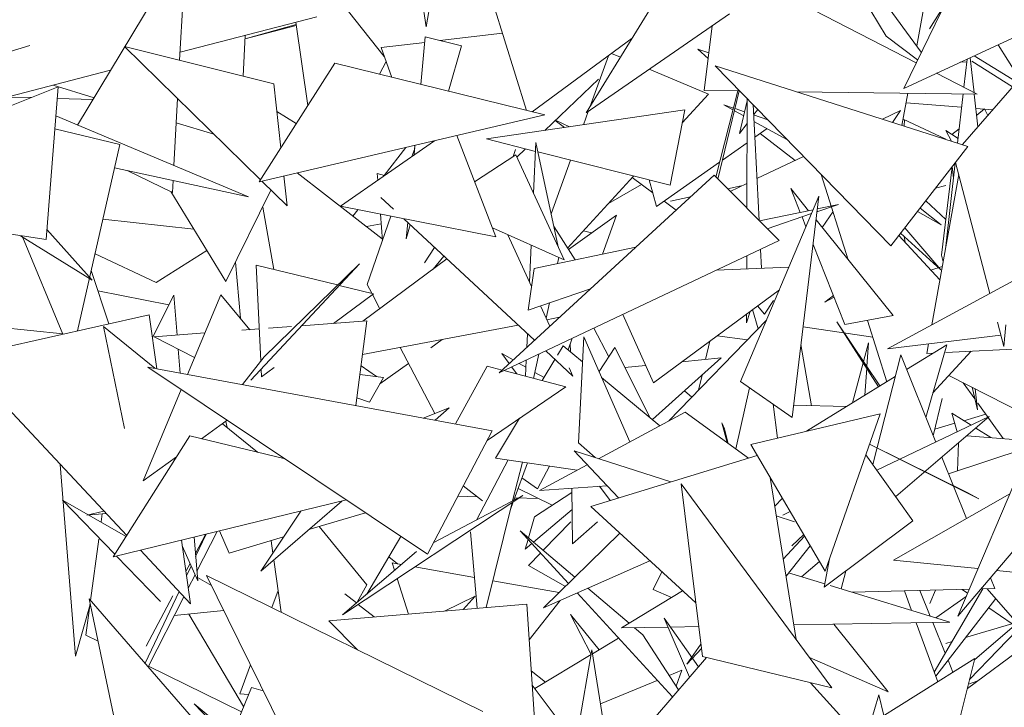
# Model space of a CAD drawing. Header units: metres. Extents: x -14.5 to 13.1, y -18.9 to 3.3.
# Tile 143 of 216: x 10.4124 to 10.5404, y 2.5503 to 2.6397. Entities that reach past the tile are written whole.
import ezdxf

# ---------------------------------------------------------------- set-up
doc = ezdxf.new("R2010")
doc.units = ezdxf.units.M
doc.layers.add('G-IMPT', color=7, linetype='Continuous', lineweight=5)
doc.layers.add('L-PLNT', color=7, linetype='Continuous', lineweight=5, true_color=0x005900)

# ---------------------------------------------------------------- blocks, each defined once
blk = doc.blocks.new('ÁRVORES ORNAMENTAIS - Pequeno e Médio Porte - Ipê-roxo-2940656-CORTE_CALÇADA')
at = {"layer": 'G-IMPT', "color": 253, "true_color": 0xaaaaaa}
for p, q in [((6.84429, 2.63758), (6.82959, 2.66186)), ((6.82959, 2.66186), (6.84885, 2.63547)), ((6.73915, 2.62601), (6.75323, 2.64935)), ((6.75323, 2.64935), (6.75242, 2.63443)), ((6.82271, 2.6473), (6.84819, 2.63412)), ((6.78374, 2.64358), (6.78448, 2.6388)), ((6.78448, 2.6388), (6.78526, 2.64341)), ((6.80529, 2.62759), (6.8145, 2.6426)), ((6.84656, 2.63078), (6.85266, 2.64327)), ((6.84656, 2.63078), (6.87358, 2.64325)), ((6.84955, 2.64331), (6.84825, 2.6363)), ((6.79752, 2.62791), (6.79324, 2.6417)), ((6.8499, 2.63854), (6.85189, 2.64168)), ((6.77025, 2.64007), (6.75248, 2.63547)), ((6.77903, 2.63493), (6.77439, 2.64078)), ((6.80529, 2.62759), (6.82392, 2.64048)), ((6.76757, 2.63907), (6.76094, 2.63721)), ((6.76094, 2.63721), (6.76759, 2.63897)), ((6.76909, 2.62856), (6.76753, 2.63937)), ((6.82166, 2.63892), (6.82061, 2.63051)), ((6.76096, 2.63767), (6.76068, 2.63237)), ((6.78434, 2.63746), (6.78377, 2.63129)), ((6.78434, 2.63746), (6.78909, 2.63633)), ((6.78627, 2.637), (6.79439, 2.63797)), ((6.79827, 2.62772), (6.81125, 2.63731)), ((6.84429, 2.63758), (6.84836, 2.63447)), ((6.73294, 2.63636), (6.72606, 2.63424)), ((6.76292, 2.6189), (6.74525, 2.63621)), ((6.74525, 2.63621), (6.76467, 2.63138)), ((6.77861, 2.63609), (6.78428, 2.63676)), ((6.78002, 2.63221), (6.77861, 2.63609)), ((6.78739, 2.6304), (6.78909, 2.63633)), ((6.81978, 2.63589), (6.82113, 2.63467)), ((6.81978, 2.63589), (6.82122, 2.63539)), ((6.85886, 2.63646), (6.86134, 2.63244)), ((6.80816, 2.63503), (6.80574, 2.62832)), ((6.80973, 2.63484), (6.80857, 2.63533)), ((6.85438, 2.63092), (6.8548, 2.63458)), ((6.85572, 2.63022), (6.85521, 2.63477)), ((6.85571, 2.63501), (6.86066, 2.63199)), ((6.77259, 2.63404), (6.76276, 2.61865)), ((6.77259, 2.63404), (6.79991, 2.62732)), ((6.77839, 2.63261), (6.77927, 2.63428)), ((6.8449, 2.6103), (6.82205, 2.63372)), ((6.82205, 2.63372), (6.85491, 2.62324)), ((6.85476, 2.63425), (6.85392, 2.63418)), ((6.86072, 2.63096), (6.85542, 2.63431)), ((6.74345, 2.63313), (6.7303, 2.62973)), ((6.82117, 2.63001), (6.81348, 2.63326)), ((6.85084, 2.63275), (6.85611, 2.63002)), ((6.73664, 2.63098), (6.72256, 2.62539)), ((6.73664, 2.63098), (6.73506, 2.61114)), ((6.73598, 2.6312), (6.7413, 2.62957)), ((6.76558, 2.62306), (6.76467, 2.63138)), ((6.7999, 2.62532), (6.80688, 2.63199)), ((6.8542, 2.62347), (6.86153, 2.63189)), ((6.73311, 2.62958), (6.73048, 2.62965)), ((6.74116, 2.62935), (6.73652, 2.62948)), ((6.82117, 2.63001), (6.81777, 2.62629)), ((6.82524, 2.63045), (6.82061, 2.63051)), ((6.82214, 2.61925), (6.82499, 2.63045)), ((6.82518, 2.63045), (6.8224, 2.61899)), ((6.85611, 2.63002), (6.83263, 2.63034)), ((6.84711, 2.63015), (6.84634, 2.62597)), ((6.85356, 2.62367), (6.85428, 2.63005)), ((6.85622, 2.62579), (6.85574, 2.63003)), ((6.75215, 2.62945), (6.75168, 2.62074)), ((6.82442, 2.62822), (6.82316, 2.62865)), ((6.82316, 2.62865), (6.82436, 2.62799)), ((6.82521, 2.62491), (6.82622, 2.62914)), ((6.82617, 2.6152), (6.82622, 2.62944)), ((6.82698, 2.62867), (6.82777, 2.6136)), ((6.85408, 2.62833), (6.84688, 2.62889)), ((6.85815, 2.62801), (6.85595, 2.62818)), ((6.76136, 2.61667), (6.73634, 2.62719)), ((6.79991, 2.62732), (6.76276, 2.61865)), ((6.76758, 2.6262), (6.76506, 2.62779)), ((6.79231, 2.6242), (6.8181, 2.628)), ((6.80553, 2.62776), (6.80492, 2.62606)), ((6.81622, 2.61818), (6.8181, 2.628)), ((6.82456, 2.62788), (6.82576, 2.62722)), ((6.82588, 2.62772), (6.82463, 2.62815)), ((6.82705, 2.62734), (6.82758, 2.62805)), ((6.82891, 2.62669), (6.82705, 2.62733)), ((6.8438, 2.62678), (6.84614, 2.62789)), ((6.84614, 2.62789), (6.84512, 2.62636)), ((6.85708, 2.62811), (6.85605, 2.6273)), ((6.85708, 2.62811), (6.85748, 2.62724)), ((6.75198, 2.62631), (6.75688, 2.62481)), ((6.80246, 2.62569), (6.80124, 2.6266)), ((6.80312, 2.62579), (6.80127, 2.62663)), ((6.82521, 2.62491), (6.82621, 2.62623)), ((6.82709, 2.62648), (6.83146, 2.62407)), ((6.84649, 2.62679), (6.85204, 2.62417)), ((6.84666, 2.62671), (6.84661, 2.62589)), ((6.73621, 2.62553), (6.74465, 2.62347)), ((6.78845, 2.62464), (6.79354, 2.61146)), ((6.8272, 2.62442), (6.82879, 2.62555)), ((6.82789, 2.62491), (6.83244, 2.6214)), ((6.85363, 2.62428), (6.85206, 2.62529)), ((6.85206, 2.62529), (6.85276, 2.62392)), ((6.85377, 2.62552), (6.85284, 2.62479)), ((6.73916, 2.59925), (6.74465, 2.62347)), ((6.78554, 2.62396), (6.77332, 2.61546)), ((6.78183, 2.6231), (6.77903, 2.61946)), ((6.78302, 2.62338), (6.7829, 2.62213)), ((6.79231, 2.6242), (6.79869, 2.62259)), ((6.79874, 2.62374), (6.79845, 2.61714)), ((6.79874, 2.62374), (6.80165, 2.61018)), ((6.823, 2.62145), (6.8262, 2.62372)), ((6.8449, 2.6103), (6.85491, 2.62324)), ((6.78262, 2.62193), (6.78298, 2.62296)), ((6.79613, 2.62216), (6.79077, 2.61864)), ((6.79579, 2.62193), (6.79611, 2.62282)), ((6.80243, 2.60849), (6.79613, 2.62216)), ((6.79628, 2.62185), (6.7974, 2.62292)), ((6.79901, 2.62251), (6.81622, 2.61818)), ((6.82748, 2.61905), (6.83355, 2.62193)), ((6.80325, 2.62144), (6.80073, 2.61448)), ((6.81444, 2.61541), (6.82263, 2.62119)), ((6.85147, 2.60911), (6.85285, 2.62057)), ((6.85204, 2.61028), (6.85327, 2.62112)), ((6.85288, 2.62062), (6.85304, 2.61911)), ((6.8533, 2.62116), (6.85777, 2.60412)), ((6.74396, 2.62044), (6.76136, 2.61667)), ((6.7456, 2.62009), (6.7515, 2.61725)), ((6.7664, 2.61549), (6.76597, 2.6194)), ((6.77876, 2.61123), (6.7677, 2.6198)), ((6.77811, 2.61971), (6.77818, 2.61884)), ((6.77811, 2.61971), (6.77906, 2.61945)), ((6.79396, 2.5938), (6.8219, 2.61949)), ((6.81145, 2.61938), (6.80286, 2.61)), ((6.83037, 2.61099), (6.8219, 2.61949)), ((6.83935, 2.60849), (6.83585, 2.61958)), ((6.85371, 2.6196), (6.85022, 2.60005)), ((6.75158, 2.61879), (6.7515, 2.61725)), ((6.7664, 2.61549), (6.76309, 2.61873)), ((6.81246, 2.6183), (6.80819, 2.61582)), ((6.81393, 2.61721), (6.81126, 2.61918)), ((6.81444, 2.61541), (6.81346, 2.61887)), ((6.82367, 2.61771), (6.82545, 2.61809)), ((6.82399, 2.61739), (6.82618, 2.61843)), ((6.85071, 2.61782), (6.85204, 2.61817)), ((6.75844, 2.60568), (6.75127, 2.61736)), ((6.75844, 2.60568), (6.7643, 2.61754)), ((6.81626, 2.61612), (6.81884, 2.61668)), ((6.83553, 2.61676), (6.82535, 2.59266)), ((6.83311, 2.61465), (6.83188, 2.61777)), ((6.8342, 2.61488), (6.83188, 2.61777)), ((6.83205, 2.58799), (6.83553, 2.61676)), ((6.77332, 2.61546), (6.79354, 2.61146)), ((6.77858, 2.6166), (6.78022, 2.61507)), ((6.81697, 2.61496), (6.81542, 2.6161)), ((6.83528, 2.61475), (6.83808, 2.6157)), ((6.83808, 2.6157), (6.83533, 2.61512)), ((6.85202, 2.61372), (6.84943, 2.61615)), ((6.76465, 2.60725), (6.76322, 2.61535)), ((6.7756, 2.61501), (6.77496, 2.61418)), ((6.7768, 2.6053), (6.7799, 2.61416)), ((6.77852, 2.61443), (6.77878, 2.61095)), ((6.80297, 2.60984), (6.80923, 2.6143)), ((6.8074, 2.60924), (6.80923, 2.6143)), ((6.83479, 2.61501), (6.82782, 2.61354)), ((6.82882, 2.61254), (6.83458, 2.61451)), ((6.83737, 2.61477), (6.83597, 2.61268)), ((6.84834, 2.61476), (6.85143, 2.61305)), ((6.8487, 2.61521), (6.85143, 2.61305)), ((6.71693, 2.61384), (6.73506, 2.61114)), ((6.74245, 2.61378), (6.75427, 2.61247)), ((6.7767, 2.61283), (6.77861, 2.61317)), ((6.78156, 2.61383), (6.79855, 2.59803)), ((6.78208, 2.61334), (6.78188, 2.61123)), ((6.78188, 2.61123), (6.7824, 2.61304)), ((6.83385, 2.6128), (6.83334, 2.61409)), ((6.84519, 2.60124), (6.83516, 2.61369)), ((6.73175, 2.61163), (6.74103, 2.60586)), ((6.74103, 2.60586), (6.73516, 2.61245)), ((6.80243, 2.60849), (6.79309, 2.61263)), ((6.79818, 2.60504), (6.7951, 2.61174)), ((6.80383, 2.60849), (6.8011, 2.61276)), ((6.80494, 2.61227), (6.80598, 2.61198)), ((6.85126, 2.60588), (6.84595, 2.61166)), ((6.84616, 2.61194), (6.85141, 2.60717)), ((6.85141, 2.60717), (6.84671, 2.61264)), ((6.732, 2.61148), (6.73723, 2.59882)), ((6.83037, 2.61099), (6.79396, 2.5938)), ((6.79814, 2.61039), (6.79793, 2.60559)), ((6.83892, 2.60008), (6.83477, 2.6105)), ((6.84664, 2.61151), (6.84675, 2.61079)), ((6.74937, 2.60554), (6.74143, 2.60929)), ((6.74937, 2.60554), (6.75597, 2.60971)), ((6.78556, 2.61011), (6.78424, 2.6081)), ((6.78678, 2.60897), (6.78538, 2.60728)), ((6.81175, 2.61015), (6.79851, 2.60737)), ((6.82615, 2.60731), (6.82615, 2.609)), ((6.82796, 2.60985), (6.82809, 2.6074)), ((6.84447, 2.59694), (6.86888, 2.61012)), ((6.85147, 2.60911), (6.85168, 2.60822)), ((6.75968, 2.60819), (6.76032, 2.60089)), ((6.7617, 2.59286), (6.7758, 2.60799)), ((6.76237, 2.60781), (6.77296, 2.60522)), ((6.76237, 2.60781), (6.76298, 2.59534)), ((6.7758, 2.60799), (6.7634, 2.59589)), ((6.77626, 2.6005), (6.78717, 2.60861)), ((6.80155, 2.60801), (6.80172, 2.60881)), ((6.7432, 2.60015), (6.74094, 2.60711)), ((6.79775, 2.60195), (6.79851, 2.60737)), ((6.8222, 2.60713), (6.83164, 2.60755)), ((6.8501, 2.60714), (6.85157, 2.60764)), ((6.77317, 2.60517), (6.77764, 2.60408)), ((6.7768, 2.6053), (6.77741, 2.60414)), ((6.75102, 2.60264), (6.7418, 2.60446)), ((6.74889, 2.5984), (6.75166, 2.60391)), ((6.75209, 2.59871), (6.75166, 2.60391)), ((6.75778, 2.60396), (6.75345, 2.59359)), ((6.75778, 2.60396), (6.76155, 2.59941)), ((6.77764, 2.60408), (6.77242, 2.60022)), ((6.7775, 2.60397), (6.77846, 2.60214)), ((6.79775, 2.60195), (6.80582, 2.6047)), ((6.8304, 2.60461), (6.81401, 2.59249)), ((6.80008, 2.60092), (6.80049, 2.60289)), ((6.82965, 2.60322), (6.82845, 2.60142)), ((6.83742, 2.60384), (6.83631, 2.60297)), ((6.83751, 2.60362), (6.83631, 2.60297)), ((6.74847, 2.60133), (6.72387, 2.59582)), ((6.74847, 2.60133), (6.74947, 2.59433)), ((6.80056, 2.59987), (6.79935, 2.6025)), ((6.81003, 2.60139), (6.81401, 2.59249)), ((6.82612, 2.6003), (6.82659, 2.60179)), ((6.82612, 2.6003), (6.82613, 2.60145)), ((6.82766, 2.59954), (6.8269, 2.60202)), ((6.82754, 2.6025), (6.82845, 2.60142)), ((6.73722, 2.59885), (6.72564, 2.60007)), ((6.77677, 2.60054), (6.76827, 2.59991)), ((6.77677, 2.60054), (6.77535, 2.58954)), ((6.79642, 2.6), (6.77621, 2.59619)), ((6.80181, 2.60102), (6.80017, 2.60071)), ((6.81601, 2.58755), (6.82872, 2.60063)), ((6.84348, 2.59211), (6.83788, 2.60042)), ((6.83788, 2.60042), (6.8433, 2.592)), ((6.83892, 2.60008), (6.84519, 2.60124)), ((6.84436, 2.59264), (6.84184, 2.60062)), ((6.85876, 2.60038), (6.85959, 2.59722)), ((6.85959, 2.59722), (6.85984, 2.60003)), ((6.74918, 2.59439), (6.74254, 2.59981)), ((6.74254, 2.59981), (6.74525, 2.58655)), ((6.7557, 2.59898), (6.7491, 2.59849)), ((6.76277, 2.5995), (6.76049, 2.59933)), ((6.76698, 2.59981), (6.76397, 2.59959)), ((6.79763, 2.59888), (6.79755, 2.5971)), ((6.80823, 2.59589), (6.80629, 2.59962)), ((6.83348, 2.5998), (6.84253, 2.59844)), ((6.7491, 2.59849), (6.75436, 2.59578)), ((6.78507, 2.59707), (6.78657, 2.59814)), ((6.80293, 2.59681), (6.80346, 2.59829)), ((6.80321, 2.59759), (6.80322, 2.59657)), ((6.80429, 2.58472), (6.80499, 2.59849)), ((6.81095, 2.58482), (6.80499, 2.59849)), ((6.82135, 2.59792), (6.82081, 2.59553)), ((6.82625, 2.59809), (6.8223, 2.59862)), ((6.8332, 2.5975), (6.83456, 2.58953)), ((6.84134, 2.59528), (6.84199, 2.5977)), ((6.84199, 2.5977), (6.84178, 2.59464)), ((6.84447, 2.59694), (6.85921, 2.59868)), ((6.84694, 2.59424), (6.85216, 2.59745)), ((6.84944, 2.58801), (6.85216, 2.59745)), ((6.84978, 2.59756), (6.84956, 2.59631)), ((6.75251, 2.59377), (6.75225, 2.59687)), ((6.7811, 2.59711), (6.78561, 2.58851)), ((6.79577, 2.59547), (6.79432, 2.5963)), ((6.79432, 2.5963), (6.79527, 2.59501)), ((6.79845, 2.59308), (6.79911, 2.59623)), ((6.80002, 2.59666), (6.80355, 2.59338)), ((6.80157, 2.59611), (6.8023, 2.59733)), ((6.80482, 2.59524), (6.8023, 2.59733)), ((6.80695, 2.59398), (6.80902, 2.59709)), ((6.81356, 2.58802), (6.80902, 2.59709)), ((6.84956, 2.59631), (6.85037, 2.59635)), ((6.85534, 2.59661), (6.85036, 2.59121)), ((6.85204, 2.59644), (6.86315, 2.59702)), ((6.74554, 2.57265), (6.72387, 2.59582)), ((6.76061, 2.59227), (6.7634, 2.59589)), ((6.77844, 2.59235), (6.78219, 2.59503)), ((6.79743, 2.59453), (6.79655, 2.59503)), ((6.79747, 2.59546), (6.79738, 2.59336)), ((6.79957, 2.59279), (6.80122, 2.59554)), ((6.81391, 2.58773), (6.82284, 2.59573)), ((6.82284, 2.59573), (6.81772, 2.59523)), ((6.83989, 2.5899), (6.84129, 2.59511)), ((6.84617, 2.59616), (6.84255, 2.58189)), ((6.85074, 2.5848), (6.84617, 2.59616)), ((6.8676, 2.59511), (6.85358, 2.56216)), ((6.78465, 2.57022), (6.7483, 2.59455)), ((6.7483, 2.59455), (6.79306, 2.58626)), ((6.76303, 2.59428), (6.76308, 2.5933)), ((6.76471, 2.59451), (6.76308, 2.5933)), ((6.77892, 2.59321), (6.77587, 2.5936)), ((6.77803, 2.59333), (6.77602, 2.59473)), ((6.78827, 2.58715), (6.79242, 2.59465)), ((6.79434, 2.59415), (6.79242, 2.59465)), ((6.80263, 2.59199), (6.79457, 2.59409)), ((6.79559, 2.59457), (6.79627, 2.59365)), ((6.79981, 2.59318), (6.79861, 2.59386)), ((6.80355, 2.59338), (6.80307, 2.59443)), ((6.81299, 2.59477), (6.81031, 2.59451)), ((6.84176, 2.59439), (6.84152, 2.5909)), ((6.77712, 2.58999), (6.77892, 2.59321)), ((6.81487, 2.58693), (6.80729, 2.5932)), ((6.82034, 2.59349), (6.8199, 2.59155)), ((6.83205, 2.58799), (6.82535, 2.59266)), ((6.83392, 2.58621), (6.84545, 2.59332)), ((6.85245, 2.59347), (6.86431, 2.58738)), ((6.85431, 2.59252), (6.8558, 2.59042)), ((6.75264, 2.59164), (6.74769, 2.57977)), ((6.7924, 2.585), (6.80263, 2.59199)), ((6.81902, 2.59065), (6.81805, 2.59144)), ((6.82472, 2.58392), (6.8265, 2.59186)), ((6.85546, 2.59193), (6.85614, 2.58897)), ((6.85586, 2.59172), (6.85614, 2.58897)), ((6.77712, 2.58999), (6.77548, 2.59053)), ((6.85157, 2.59047), (6.85041, 2.58561)), ((6.85358, 2.56216), (6.87763, 2.59047)), ((6.85621, 2.58986), (6.8595, 2.58525)), ((6.78748, 2.58924), (6.78409, 2.58792)), ((6.78748, 2.58924), (6.78563, 2.58764)), ((6.81814, 2.58869), (6.80689, 2.58264)), ((6.81814, 2.58869), (6.82637, 2.58272)), ((6.83016, 2.58532), (6.82957, 2.58972)), ((6.83911, 2.58941), (6.83224, 2.5896)), ((6.85353, 2.58613), (6.85284, 2.58854)), ((6.85532, 2.58699), (6.85284, 2.58854)), ((6.75528, 2.58523), (6.75862, 2.58764)), ((6.75841, 2.58749), (6.75858, 2.58671)), ((6.79351, 2.58272), (6.79663, 2.58789)), ((6.82293, 2.58731), (6.82359, 2.58474)), ((6.82293, 2.58731), (6.82327, 2.58653)), ((6.82669, 2.5845), (6.8435, 2.58848)), ((6.83634, 2.56801), (6.8435, 2.58848)), ((6.84308, 2.58114), (6.85768, 2.58812)), ((6.85768, 2.58812), (6.84552, 2.57773)), ((6.85062, 2.58648), (6.85322, 2.58724)), ((6.85438, 2.58758), (6.85724, 2.58841)), ((6.76254, 2.58347), (6.75799, 2.58719)), ((6.78465, 2.57022), (6.79306, 2.58626)), ((6.82375, 2.58462), (6.82327, 2.58653)), ((6.85788, 2.58538), (6.85592, 2.58661)), ((6.75374, 2.58561), (6.74378, 2.56987)), ((6.75374, 2.58561), (6.76615, 2.5826)), ((6.80429, 2.58472), (6.80645, 2.58278)), ((6.85355, 2.58106), (6.8537, 2.58472)), ((6.86327, 2.58494), (6.85477, 2.58563)), ((6.8095, 2.57753), (6.80371, 2.58366)), ((6.80371, 2.58366), (6.81629, 2.57962)), ((6.82669, 2.5845), (6.83634, 2.56801)), ((6.85489, 2.5782), (6.84211, 2.58452)), ((6.85632, 2.57744), (6.84211, 2.58451)), ((6.86296, 2.58419), (6.85239, 2.58068)), ((6.74769, 2.57977), (6.75201, 2.58288)), ((6.79514, 2.58248), (6.79108, 2.57472)), ((6.79351, 2.58272), (6.80411, 2.58114)), ((6.79572, 2.57717), (6.79698, 2.5822)), ((6.79588, 2.57725), (6.79763, 2.58211)), ((6.82752, 2.58307), (6.80588, 2.57642)), ((6.84164, 2.58316), (6.84777, 2.57458)), ((6.85473, 2.57487), (6.85152, 2.58285)), ((6.73689, 2.5819), (6.73889, 2.55696)), ((6.79897, 2.57872), (6.8005, 2.58168)), ((6.80542, 2.58185), (6.79921, 2.57851)), ((6.79897, 2.57872), (6.79692, 2.58015)), ((6.82921, 2.58019), (6.83257, 2.55915)), ((6.7893, 2.5791), (6.79181, 2.57714)), ((6.79642, 2.57876), (6.80086, 2.57658)), ((6.80343, 2.57826), (6.79858, 2.5751)), ((6.80799, 2.57913), (6.79921, 2.57851)), ((6.80342, 2.5788), (6.80351, 2.57156)), ((6.80702, 2.57906), (6.80839, 2.57719)), ((6.83722, 2.55284), (6.81765, 2.57939)), ((6.81765, 2.57939), (6.8204, 2.55694)), ((6.744, 2.57022), (6.73721, 2.57724)), ((6.73721, 2.57724), (6.74546, 2.57252)), ((6.77411, 2.57727), (6.74378, 2.56987)), ((6.77349, 2.57712), (6.76298, 2.56801)), ((6.7736, 2.56234), (6.79704, 2.57787)), ((6.78546, 2.57176), (6.79704, 2.57787)), ((6.7886, 2.57776), (6.7911, 2.57769)), ((6.79544, 2.57604), (6.7958, 2.57705)), ((6.79599, 2.57756), (6.79906, 2.57747)), ((6.83079, 2.57749), (6.82981, 2.57645)), ((6.86036, 2.57809), (6.84525, 2.56944)), ((6.85489, 2.5782), (6.85632, 2.57744)), ((6.74034, 2.57531), (6.74258, 2.57582)), ((6.76298, 2.56801), (6.76816, 2.57582)), ((6.79226, 2.56328), (6.79567, 2.57696)), ((6.79843, 2.57178), (6.80346, 2.57604)), ((6.81955, 2.56388), (6.80588, 2.57642)), ((6.83084, 2.5753), (6.83181, 2.57576)), ((6.74288, 2.5755), (6.74034, 2.57531)), ((6.74224, 2.57445), (6.74237, 2.57546)), ((6.76923, 2.57343), (6.7766, 2.5756)), ((6.79778, 2.57234), (6.79858, 2.5751)), ((6.79968, 2.57073), (6.8033, 2.57445)), ((6.80674, 2.57445), (6.80351, 2.57156)), ((6.83, 2.57521), (6.83237, 2.57445)), ((6.84777, 2.57458), (6.83623, 2.56593)), ((6.75728, 2.57317), (6.75466, 2.56801)), ((6.75761, 2.57324), (6.75885, 2.57037)), ((6.77676, 2.56622), (6.77055, 2.57382)), ((6.79109, 2.56319), (6.79024, 2.57312)), ((6.80296, 2.56642), (6.79669, 2.57326)), ((6.8038, 2.56723), (6.79669, 2.57326)), ((6.74085, 2.56421), (6.74193, 2.57219)), ((6.75266, 2.57204), (6.75383, 2.56379)), ((6.75477, 2.56674), (6.75429, 2.57244)), ((6.75447, 2.57033), (6.75578, 2.5728)), ((6.75588, 2.57282), (6.7545, 2.56991)), ((6.75885, 2.57037), (6.76593, 2.57246)), ((6.76455, 2.57037), (6.76432, 2.57198)), ((6.78117, 2.57254), (6.77674, 2.56503)), ((6.79734, 2.57086), (6.79772, 2.57214)), ((6.79973, 2.56325), (6.80965, 2.57296)), ((6.83091, 2.56956), (6.83368, 2.57257)), ((6.83356, 2.57277), (6.83202, 2.57131)), ((6.75383, 2.56379), (6.74733, 2.57074)), ((6.75477, 2.56674), (6.75276, 2.57129)), ((6.78322, 2.57058), (6.7736, 2.56234)), ((6.79734, 2.57086), (6.79822, 2.5716)), ((6.83126, 2.56735), (6.83441, 2.57131)), ((6.74994, 2.56408), (6.74423, 2.56998)), ((6.76561, 2.56268), (6.76467, 2.56948)), ((6.7796, 2.56988), (6.78075, 2.56896)), ((6.79777, 2.56876), (6.79934, 2.57037)), ((6.79973, 2.56325), (6.81356, 2.56937)), ((6.83691, 2.56964), (6.83623, 2.56593)), ((6.85621, 2.56835), (6.84525, 2.56944)), ((6.75326, 2.56805), (6.75377, 2.56901)), ((6.75392, 2.56867), (6.75332, 2.5674)), ((6.78122, 2.56887), (6.78006, 2.56908)), ((6.78036, 2.56814), (6.78006, 2.56908)), ((6.79075, 2.5672), (6.78299, 2.56856)), ((6.80257, 2.56604), (6.79777, 2.56876)), ((6.83561, 2.56926), (6.83329, 2.56727)), ((6.83903, 2.56803), (6.83844, 2.5657)), ((6.86278, 2.56769), (6.85863, 2.56811)), ((6.75442, 2.56753), (6.75354, 2.56582)), ((6.75473, 2.56721), (6.75657, 2.56616)), ((6.77033, 2.53819), (6.75593, 2.56745)), ((6.75593, 2.56745), (6.79184, 2.54977)), ((6.78219, 2.56244), (6.78071, 2.56705)), ((6.80177, 2.56525), (6.79313, 2.56678)), ((6.81512, 2.56794), (6.81397, 2.56563)), ((6.83631, 2.56635), (6.8316, 2.56779)), ((6.85839, 2.56575), (6.85783, 2.56716)), ((6.76522, 2.56549), (6.7644, 2.56328)), ((6.77551, 2.56398), (6.77676, 2.56622)), ((6.81087, 2.56124), (6.80549, 2.5658)), ((6.80989, 2.56064), (6.81781, 2.56547)), ((6.81636, 2.56459), (6.81397, 2.56563)), ((6.85254, 2.5614), (6.83698, 2.56615)), ((6.85507, 2.56566), (6.83985, 2.56527)), ((6.84665, 2.56545), (6.84758, 2.56291)), ((6.84865, 2.5655), (6.85, 2.56218)), ((6.84995, 2.56382), (6.85068, 2.56555)), ((6.85053, 2.5549), (6.85687, 2.56571)), ((6.85485, 2.56515), (6.85415, 2.56564)), ((6.86622, 2.5655), (6.85513, 2.55393)), ((6.86622, 2.5655), (6.85577, 2.55649)), ((6.85839, 2.56575), (6.85659, 2.5657)), ((6.86131, 2.56127), (6.85741, 2.56572)), ((6.7582, 2.54422), (6.74068, 2.56441)), ((6.74733, 2.53261), (6.74068, 2.56441)), ((6.75236, 2.56537), (6.74795, 2.55604)), ((6.74807, 2.55828), (6.75154, 2.56481)), ((6.75298, 2.5647), (6.74834, 2.55558)), ((6.77541, 2.56389), (6.77391, 2.56507)), ((6.78687, 2.56283), (6.79083, 2.56477)), ((6.78927, 2.56303), (6.79083, 2.56477)), ((6.80189, 2.56421), (6.79787, 2.55909)), ((6.81649, 2.55166), (6.80409, 2.56518)), ((6.85072, 2.55436), (6.85853, 2.56445)), ((6.85467, 2.56471), (6.85074, 2.56195)), ((6.74078, 2.56368), (6.73889, 2.55696)), ((6.74023, 2.5597), (6.7408, 2.56384)), ((6.75172, 2.56224), (6.75818, 2.56289)), ((6.77183, 2.56158), (6.79757, 2.56373)), ((6.77771, 2.56207), (6.77565, 2.5637)), ((6.79957, 2.53331), (6.79757, 2.56373)), ((6.86066, 2.56116), (6.85761, 2.56326)), ((6.75363, 2.56243), (6.76073, 2.55042)), ((6.80593, 2.55718), (6.80323, 2.56237)), ((6.80697, 2.5578), (6.80323, 2.56237)), ((6.81988, 2.55559), (6.81544, 2.56189)), ((6.81544, 2.56189), (6.8187, 2.55422)), ((6.77183, 2.56158), (6.77555, 2.55779)), ((6.80989, 2.56064), (6.81592, 2.56075)), ((6.81264, 2.55974), (6.81154, 2.56067)), ((6.81624, 2.56075), (6.81992, 2.56082)), ((6.83227, 2.56104), (6.85254, 2.5614)), ((6.83746, 2.56113), (6.84454, 2.55234)), ((6.84817, 2.56132), (6.85099, 2.55364)), ((6.85033, 2.56136), (6.85196, 2.55734)), ((6.86063, 2.56118), (6.85461, 2.55938)), ((6.74023, 2.5597), (6.74183, 2.55891)), ((6.80611, 2.55729), (6.80948, 2.55931)), ((6.8173, 2.5526), (6.81264, 2.55974)), ((6.80329, 2.54189), (6.80603, 2.55778)), ((6.80603, 2.55778), (6.80869, 2.54116)), ((6.81838, 2.55593), (6.8202, 2.55852)), ((6.81838, 2.55593), (6.82027, 2.55798)), ((6.85285, 2.55886), (6.85204, 2.55862)), ((6.86236, 2.55833), (6.85484, 2.55277)), ((6.79859, 2.55277), (6.80593, 2.55718)), ((6.81427, 2.54909), (6.82093, 2.55681)), ((6.83722, 2.55284), (6.8204, 2.55694)), ((6.85581, 2.55665), (6.8216, 2.53528)), ((6.84454, 2.55234), (6.83431, 2.55678)), ((6.85581, 2.55665), (6.85253, 2.54349)), ((6.74839, 2.55568), (6.76046, 2.54975)), ((6.76164, 2.55584), (6.76024, 2.55206)), ((6.85233, 2.55643), (6.85296, 2.55487)), ((6.79814, 2.55507), (6.79997, 2.5536)), ((6.81772, 2.55513), (6.81608, 2.55446)), ((6.81772, 2.55513), (6.817, 2.55305)), ((6.75226, 2.52964), (6.76175, 2.55291)), ((6.7633, 2.55248), (6.76175, 2.55291)), ((6.80391, 2.54568), (6.79826, 2.55321)), ((6.81451, 2.55381), (6.80715, 2.55079)), ((6.84036, 2.547), (6.83445, 2.55351)), ((6.85498, 2.55331), (6.85619, 2.55376)), ((6.76024, 2.55206), (6.76137, 2.55199)), ((6.84219, 2.54814), (6.84335, 2.55193)), ((6.84335, 2.55193), (6.84398, 2.54926)), ((6.75433, 2.55077), (6.75893, 2.546)), ((6.75433, 2.55077), (6.75921, 2.54669))]:
    blk.add_line(p, q, dxfattribs=at)

msp = doc.modelspace()

# ---------------------------------------------------------------- block references
at = {"layer": 'L-PLNT', "color": 253, "true_color": 0xaaaaaa}
msp.add_blockref('ÁRVORES ORNAMENTAIS - Pequeno e Médio Porte - Ipê-roxo-2940656-CORTE_CALÇADA', (3.68079, 0), dxfattribs=at)

doc.saveas('drawing.dxf')
